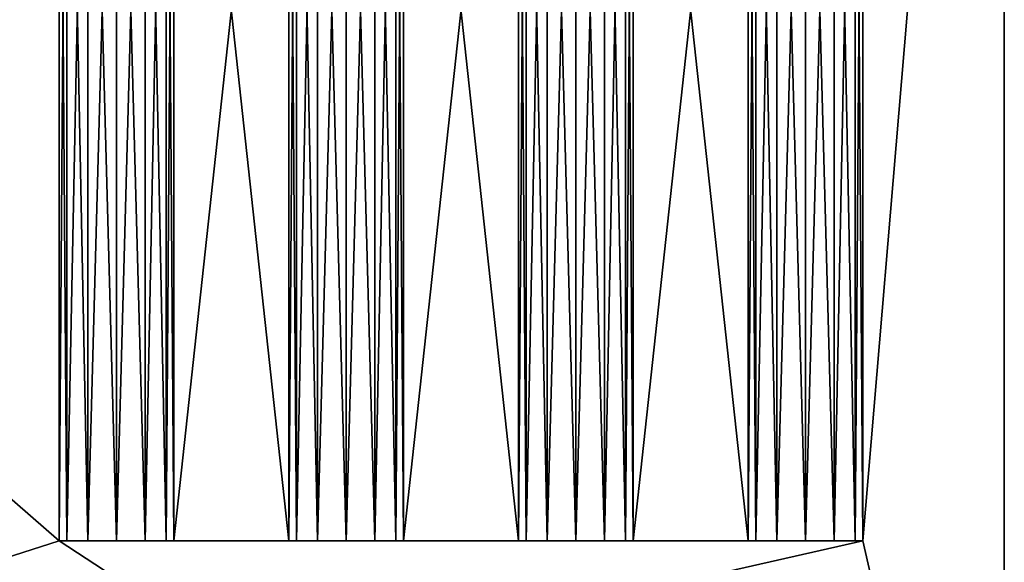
# Model space of a CAD drawing. Extents: x 0 to 350, y 0 to 45.
# Tile 69 of 144: x 147.93 to 152.22, y 23.55 to 25.91. Entities that reach past the tile are written whole.
import ezdxf

# ---------------------------------------------------------------- set-up
doc = ezdxf.new("R2010")
doc.units = 0
doc.layers.get('0').update_dxf_attribs({"color": 13, "linetype": 'CONTINUOUS'})

# ---------------------------------------------------------------- blocks, each defined once
blk = doc.blocks.new('COMPONENT')
for p, q in [((7.6914, 9.1277, 11.55), (7.6914, 9.6277, 11.55)), ((7.6914, 9.6277, 11.55), (12.3086, 9.6277, 11.55)), ((12.3086, 9.6277, 8.45), (7.6914, 9.6277, 8.45)), ((7.6914, 9.6277, 8.45), (7.6914, 9.1277, 8.45)), ((7.6914, 6.1277, 11.55), (7.6914, 9.6277, 11.55)), ((7.6914, 6.6277, 11.55), (7.6914, 9.6277, 11.55)), ((7.6914, 7.1277, 11.55), (7.6914, 9.6277, 11.55)), ((7.6914, 7.6277, 11.55), (7.6914, 9.6277, 11.55)), ((7.6914, 8.1277, 11.55), (7.6914, 9.6277, 11.55)), ((7.6914, 8.6277, 11.55), (7.6914, 9.6277, 11.55)), ((7.6914, 9.1277, 11.55), (7.6914, 9.6277, 11.55)), ((7.6914, 9.6277, 11.55), (12.3086, 9.6277, 11.55)), ((12.3086, 9.6277, 8.45), (7.6914, 9.6277, 8.45)), ((7.6914, 9.6277, 8.45), (7.6914, 6.1277, 8.45)), ((7.6914, 9.6277, 8.45), (7.6914, 9.1277, 8.45)), ((7.6914, 9.6277, 8.45), (7.6914, 9.5943, 8.325)), ((12.3086, 9.6277, 8.45), (7.6914, 9.6277, 8.45)), ((7.6914, 9.6277, 8.45), (7.6914, 9.1277, 8.45)), ((7.6914, 9.5943, 8.325), (7.6914, 9.6277, 8.45)), ((7.6914, 9.6277, 8.45), (12.3086, 9.6277, 8.45)), ((7.6914, 9.1277, 8.45), (7.6914, 9.6277, 8.45)), ((7.6914, 9.5943, 11.675), (7.6914, 9.6277, 11.55)), ((7.6914, 9.6277, 11.55), (12.3086, 9.6277, 11.55)), ((7.6914, 9.1277, 11.55), (7.6914, 9.6277, 11.55)), ((12.3086, 9.6277, 11.55), (7.6914, 9.6277, 11.55)), ((7.6914, 9.6277, 11.55), (7.6914, 9.5943, 11.675)), ((7.6914, 9.6277, 11.55), (7.6914, 9.1277, 11.55)), ((7.6914, 9.5943, 8.325), (12.3086, 9.5943, 8.325)), ((7.6914, 9.3777, 8.2), (7.6914, 9.5943, 8.325)), ((7.6914, 9.5943, 8.325), (7.6914, 9.5027, 8.2335)), ((12.3086, 9.5943, 8.325), (7.6914, 9.5943, 8.325)), ((7.6914, 9.5943, 8.325), (7.6914, 9.3777, 8.2)), ((7.6914, 9.5027, 8.2335), (7.6914, 9.5943, 8.325)), ((7.6914, 9.5027, 11.7665), (7.6914, 9.5943, 11.675)), ((7.6914, 9.5943, 11.675), (12.3086, 9.5943, 11.675)), ((7.6914, 9.3777, 11.8), (7.6914, 9.5943, 11.675)), ((12.3086, 9.5943, 11.675), (7.6914, 9.5943, 11.675)), ((7.6914, 9.5943, 11.675), (7.6914, 9.5027, 11.7665)), ((7.6914, 9.3777, 11.8), (7.6914, 9.5943, 11.675)), ((7.6914, 9.5027, 8.2335), (7.6914, 9.3777, 8.2)), ((7.6914, 9.5027, 8.2335), (12.3086, 9.5027, 8.2335)), ((7.6914, 9.3777, 8.2), (7.6914, 9.5027, 8.2335)), ((7.6914, 9.5027, 8.2335), (12.3086, 9.5027, 8.2335)), ((7.6914, 9.5027, 11.7665), (12.3086, 9.5027, 11.7665)), ((7.6914, 9.3777, 11.8), (7.6914, 9.5027, 11.7665)), ((7.6914, 9.5027, 11.7665), (12.3086, 9.5027, 11.7665)), ((7.6914, 9.5027, 11.7665), (7.6914, 9.3777, 11.8)), ((7.6914, 9.3777, 8.2), (7.6914, 9.2527, 8.2335)), ((7.6914, 9.3777, 8.2), (12.3086, 9.3777, 8.2)), ((7.6914, 9.3777, 8.2), (7.6914, 9.1612, 8.325)), ((7.6914, 9.2527, 8.2335), (7.6914, 9.3777, 8.2)), ((7.6914, 9.3777, 8.2), (12.3086, 9.3777, 8.2)), ((7.6914, 9.3777, 8.2), (7.6914, 9.1612, 8.325)), ((7.6914, 9.3777, 11.8), (12.3086, 9.3777, 11.8)), ((7.6914, 9.2527, 11.7665), (7.6914, 9.3777, 11.8)), ((7.6914, 9.3777, 11.8), (7.6914, 9.1612, 11.675)), ((7.6914, 9.3777, 11.8), (12.3086, 9.3777, 11.8)), ((7.6914, 9.3777, 11.8), (7.6914, 9.2527, 11.7665)), ((7.6914, 9.1612, 11.675), (7.6914, 9.3777, 11.8)), ((7.6914, 9.2527, 8.2335), (7.6914, 9.1612, 8.325)), ((7.6914, 9.2527, 8.2335), (12.3086, 9.2527, 8.2335)), ((7.6914, 9.1612, 8.325), (7.6914, 9.2527, 8.2335)), ((7.6914, 9.2527, 8.2335), (12.3086, 9.2527, 8.2335)), ((7.6914, 9.2527, 11.7665), (12.3086, 9.2527, 11.7665)), ((7.6914, 9.1612, 11.675), (7.6914, 9.2527, 11.7665)), ((7.6914, 9.2527, 11.7665), (12.3086, 9.2527, 11.7665)), ((7.6914, 9.2527, 11.7665), (7.6914, 9.1612, 11.675)), ((7.6914, 9.1612, 8.325), (12.3086, 9.1612, 8.325)), ((7.6914, 9.1612, 8.325), (7.6914, 9.1277, 8.45)), ((12.3086, 9.1612, 8.325), (7.6914, 9.1612, 8.325)), ((7.6914, 9.1277, 8.45), (7.6914, 9.1612, 8.325)), ((7.6914, 9.1277, 11.55), (7.6914, 9.1612, 11.675)), ((7.6914, 9.1612, 11.675), (12.3086, 9.1612, 11.675)), ((12.3086, 9.1612, 11.675), (7.6914, 9.1612, 11.675)), ((7.6914, 9.1612, 11.675), (7.6914, 9.1277, 11.55)), ((12.3086, 9.1277, 11.55), (7.6914, 9.1277, 11.55)), ((7.6914, 9.1277, 8.45), (12.3086, 9.1277, 8.45)), ((7.6914, 8.6277, 11.55), (7.6914, 9.1277, 11.55)), ((12.3086, 9.1277, 11.55), (7.6914, 9.1277, 11.55)), ((7.6914, 9.1277, 8.45), (7.6914, 6.1277, 8.45)), ((7.6914, 9.1277, 8.45), (7.6914, 8.6277, 8.45)), ((7.6914, 9.1277, 8.45), (12.3086, 9.1277, 8.45)), ((7.6914, 9.1277, 8.45), (12.3086, 9.1277, 8.45)), ((12.3086, 9.1277, 8.45), (7.6914, 9.1277, 8.45)), ((12.3086, 9.1277, 11.55), (7.6914, 9.1277, 11.55)), ((7.6914, 9.1277, 11.55), (12.3086, 9.1277, 11.55)), ((7.6914, 8.1277, 11.55), (7.6914, 8.6277, 11.55)), ((7.6914, 8.6277, 11.55), (12.3086, 8.6277, 11.55)), ((12.3086, 8.6277, 8.45), (7.6914, 8.6277, 8.45)), ((7.6914, 8.6277, 8.45), (7.6914, 8.1277, 8.45)), ((7.6914, 8.1277, 11.55), (7.6914, 8.6277, 11.55)), ((7.6914, 8.6277, 11.55), (12.3086, 8.6277, 11.55)), ((7.6914, 8.6277, 8.45), (7.6914, 6.1277, 8.45)), ((7.6914, 8.6277, 8.45), (7.6914, 8.1277, 8.45)), ((12.3086, 8.6277, 8.45), (7.6914, 8.6277, 8.45)), ((7.6914, 8.6277, 8.45), (7.6914, 8.5943, 8.325)), ((12.3086, 8.6277, 8.45), (7.6914, 8.6277, 8.45)), ((7.6914, 8.6277, 8.45), (7.6914, 8.1277, 8.45)), ((7.6914, 8.5943, 8.325), (7.6914, 8.6277, 8.45)), ((7.6914, 8.6277, 8.45), (12.3086, 8.6277, 8.45)), ((7.6914, 8.1277, 8.45), (7.6914, 8.6277, 8.45)), ((7.6914, 8.5943, 11.675), (7.6914, 8.6277, 11.55)), ((7.6914, 8.6277, 11.55), (12.3086, 8.6277, 11.55)), ((7.6914, 8.1277, 11.55), (7.6914, 8.6277, 11.55)), ((12.3086, 8.6277, 11.55), (7.6914, 8.6277, 11.55)), ((7.6914, 8.6277, 11.55), (7.6914, 8.5943, 11.675)), ((7.6914, 8.6277, 11.55), (7.6914, 8.1277, 11.55)), ((7.6914, 8.5943, 8.325), (12.3086, 8.5943, 8.325)), ((7.6914, 8.3777, 8.2), (7.6914, 8.5943, 8.325)), ((7.6914, 8.5943, 8.325), (7.6914, 8.5027, 8.2335)), ((12.3086, 8.5943, 8.325), (7.6914, 8.5943, 8.325)), ((7.6914, 8.5943, 8.325), (7.6914, 8.3777, 8.2)), ((7.6914, 8.5027, 8.2335), (7.6914, 8.5943, 8.325)), ((7.6914, 8.5027, 11.7665), (7.6914, 8.5943, 11.675)), ((7.6914, 8.5943, 11.675), (12.3086, 8.5943, 11.675)), ((7.6914, 8.3777, 11.8), (7.6914, 8.5943, 11.675)), ((7.6914, 8.5943, 11.675), (7.6914, 8.5027, 11.7665)), ((12.3086, 8.5943, 11.675), (7.6914, 8.5943, 11.675)), ((7.6914, 8.3777, 11.8), (7.6914, 8.5943, 11.675)), ((7.6914, 8.5027, 8.2335), (7.6914, 8.3777, 8.2)), ((7.6914, 8.5027, 8.2335), (12.3086, 8.5027, 8.2335)), ((7.6914, 8.3777, 8.2), (7.6914, 8.5027, 8.2335)), ((7.6914, 8.5027, 8.2335), (12.3086, 8.5027, 8.2335)), ((7.6914, 8.5027, 11.7665), (12.3086, 8.5027, 11.7665)), ((7.6914, 8.3777, 11.8), (7.6914, 8.5027, 11.7665)), ((7.6914, 8.5027, 11.7665), (12.3086, 8.5027, 11.7665)), ((7.6914, 8.5027, 11.7665), (7.6914, 8.3777, 11.8)), ((7.6914, 8.3777, 8.2), (7.6914, 8.2527, 8.2335)), ((7.6914, 8.3777, 8.2), (12.3086, 8.3777, 8.2)), ((7.6914, 8.3777, 8.2), (7.6914, 8.1612, 8.325)), ((7.6914, 8.2527, 8.2335), (7.6914, 8.3777, 8.2)), ((7.6914, 8.3777, 8.2), (12.3086, 8.3777, 8.2)), ((7.6914, 8.3777, 8.2), (7.6914, 8.1612, 8.325)), ((7.6914, 8.3777, 11.8), (12.3086, 8.3777, 11.8)), ((7.6914, 8.2527, 11.7665), (7.6914, 8.3777, 11.8)), ((7.6914, 8.3777, 11.8), (7.6914, 8.1612, 11.675)), ((7.6914, 8.3777, 11.8), (12.3086, 8.3777, 11.8)), ((7.6914, 8.3777, 11.8), (7.6914, 8.2527, 11.7665)), ((7.6914, 8.1612, 11.675), (7.6914, 8.3777, 11.8)), ((7.6914, 8.2527, 8.2335), (7.6914, 8.1612, 8.325)), ((7.6914, 8.2527, 8.2335), (12.3086, 8.2527, 8.2335)), ((7.6914, 8.1612, 8.325), (7.6914, 8.2527, 8.2335)), ((7.6914, 8.2527, 8.2335), (12.3086, 8.2527, 8.2335)), ((7.6914, 8.2527, 11.7665), (12.3086, 8.2527, 11.7665)), ((7.6914, 8.1612, 11.675), (7.6914, 8.2527, 11.7665)), ((7.6914, 8.2527, 11.7665), (12.3086, 8.2527, 11.7665)), ((7.6914, 8.2527, 11.7665), (7.6914, 8.1612, 11.675)), ((7.6914, 8.1612, 8.325), (12.3086, 8.1612, 8.325)), ((7.6914, 8.1612, 8.325), (7.6914, 8.1277, 8.45)), ((12.3086, 8.1612, 8.325), (7.6914, 8.1612, 8.325)), ((7.6914, 8.1277, 8.45), (7.6914, 8.1612, 8.325)), ((7.6914, 8.1277, 11.55), (7.6914, 8.1612, 11.675)), ((7.6914, 8.1612, 11.675), (12.3086, 8.1612, 11.675)), ((12.3086, 8.1612, 11.675), (7.6914, 8.1612, 11.675)), ((7.6914, 8.1612, 11.675), (7.6914, 8.1277, 11.55)), ((12.3086, 8.1277, 11.55), (7.6914, 8.1277, 11.55)), ((7.6914, 8.1277, 8.45), (12.3086, 8.1277, 8.45)), ((7.6914, 7.6277, 11.55), (7.6914, 8.1277, 11.55)), ((12.3086, 8.1277, 11.55), (7.6914, 8.1277, 11.55)), ((7.6914, 8.1277, 8.45), (7.6914, 6.1277, 8.45)), ((7.6914, 8.1277, 8.45), (7.6914, 7.6277, 8.45)), ((7.6914, 8.1277, 8.45), (12.3086, 8.1277, 8.45)), ((7.6914, 8.1277, 8.45), (12.3086, 8.1277, 8.45)), ((12.3086, 8.1277, 8.45), (7.6914, 8.1277, 8.45)), ((12.3086, 8.1277, 11.55), (7.6914, 8.1277, 11.55)), ((7.6914, 8.1277, 11.55), (12.3086, 8.1277, 11.55)), ((7.6914, 7.1277, 11.55), (7.6914, 7.6277, 11.55)), ((7.6914, 7.6277, 11.55), (12.3086, 7.6277, 11.55)), ((12.3086, 7.6277, 8.45), (7.6914, 7.6277, 8.45)), ((7.6914, 7.6277, 8.45), (7.6914, 7.1277, 8.45)), ((7.6914, 7.1277, 11.55), (7.6914, 7.6277, 11.55)), ((7.6914, 7.6277, 11.55), (12.3086, 7.6277, 11.55)), ((7.6914, 7.6277, 8.45), (7.6914, 6.1277, 8.45)), ((7.6914, 7.6277, 8.45), (7.6914, 7.1277, 8.45)), ((12.3086, 7.6277, 8.45), (7.6914, 7.6277, 8.45)), ((7.6914, 7.6277, 8.45), (7.6914, 7.5943, 8.325)), ((12.3086, 7.6277, 8.45), (7.6914, 7.6277, 8.45)), ((7.6914, 7.6277, 8.45), (7.6914, 7.1277, 8.45)), ((7.6914, 7.5943, 8.325), (7.6914, 7.6277, 8.45)), ((7.6914, 7.6277, 8.45), (12.3086, 7.6277, 8.45)), ((7.6914, 7.1277, 8.45), (7.6914, 7.6277, 8.45)), ((7.6914, 7.5943, 11.675), (7.6914, 7.6277, 11.55)), ((7.6914, 7.6277, 11.55), (12.3086, 7.6277, 11.55)), ((7.6914, 7.1277, 11.55), (7.6914, 7.6277, 11.55)), ((12.3086, 7.6277, 11.55), (7.6914, 7.6277, 11.55)), ((7.6914, 7.6277, 11.55), (7.6914, 7.5943, 11.675)), ((7.6914, 7.6277, 11.55), (7.6914, 7.1277, 11.55)), ((7.6914, 7.5943, 8.325), (12.3086, 7.5943, 8.325)), ((7.6914, 7.3777, 8.2), (7.6914, 7.5943, 8.325)), ((7.6914, 7.5943, 8.325), (7.6914, 7.5027, 8.2335)), ((12.3086, 7.5943, 8.325), (7.6914, 7.5943, 8.325)), ((7.6914, 7.5943, 8.325), (7.6914, 7.3777, 8.2)), ((7.6914, 7.5027, 8.2335), (7.6914, 7.5943, 8.325)), ((7.6914, 7.5027, 11.7665), (7.6914, 7.5943, 11.675)), ((7.6914, 7.5943, 11.675), (12.3086, 7.5943, 11.675)), ((7.6914, 7.3777, 11.8), (7.6914, 7.5943, 11.675)), ((7.6914, 7.5943, 11.675), (7.6914, 7.5027, 11.7665)), ((12.3086, 7.5943, 11.675), (7.6914, 7.5943, 11.675)), ((7.6914, 7.3777, 11.8), (7.6914, 7.5943, 11.675)), ((7.6914, 7.5027, 8.2335), (7.6914, 7.3777, 8.2)), ((7.6914, 7.5027, 8.2335), (12.3086, 7.5027, 8.2335)), ((7.6914, 7.3777, 8.2), (7.6914, 7.5027, 8.2335)), ((7.6914, 7.5027, 8.2335), (12.3086, 7.5027, 8.2335)), ((7.6914, 7.5027, 11.7665), (12.3086, 7.5027, 11.7665)), ((7.6914, 7.3777, 11.8), (7.6914, 7.5027, 11.7665)), ((7.6914, 7.5027, 11.7665), (12.3086, 7.5027, 11.7665)), ((7.6914, 7.5027, 11.7665), (7.6914, 7.3777, 11.8)), ((7.6914, 7.3777, 8.2), (7.6914, 7.2527, 8.2335)), ((7.6914, 7.3777, 8.2), (12.3086, 7.3777, 8.2)), ((7.6914, 7.3777, 8.2), (7.6914, 7.1612, 8.325)), ((7.6914, 7.2527, 8.2335), (7.6914, 7.3777, 8.2)), ((7.6914, 7.3777, 8.2), (12.3086, 7.3777, 8.2)), ((7.6914, 7.3777, 8.2), (7.6914, 7.1612, 8.325)), ((7.6914, 7.3777, 11.8), (12.3086, 7.3777, 11.8)), ((7.6914, 7.2527, 11.7665), (7.6914, 7.3777, 11.8)), ((7.6914, 7.3777, 11.8), (7.6914, 7.1612, 11.675)), ((7.6914, 7.3777, 11.8), (12.3086, 7.3777, 11.8)), ((7.6914, 7.3777, 11.8), (7.6914, 7.2527, 11.7665)), ((7.6914, 7.1612, 11.675), (7.6914, 7.3777, 11.8)), ((7.6914, 7.2527, 8.2335), (7.6914, 7.1612, 8.325)), ((7.6914, 7.2527, 8.2335), (12.3086, 7.2527, 8.2335)), ((7.6914, 7.2527, 8.2335), (12.3086, 7.2527, 8.2335)), ((7.6914, 7.1612, 8.325), (7.6914, 7.2527, 8.2335)), ((7.6914, 7.2527, 11.7665), (12.3086, 7.2527, 11.7665)), ((7.6914, 7.1612, 11.675), (7.6914, 7.2527, 11.7665)), ((7.6914, 7.2527, 11.7665), (12.3086, 7.2527, 11.7665)), ((7.6914, 7.2527, 11.7665), (7.6914, 7.1612, 11.675)), ((7.6914, 7.1612, 8.325), (12.3086, 7.1612, 8.325)), ((7.6914, 7.1612, 8.325), (7.6914, 7.1277, 8.45)), ((12.3086, 7.1612, 8.325), (7.6914, 7.1612, 8.325)), ((7.6914, 7.1277, 8.45), (7.6914, 7.1612, 8.325)), ((7.6914, 7.1277, 11.55), (7.6914, 7.1612, 11.675)), ((7.6914, 7.1612, 11.675), (12.3086, 7.1612, 11.675)), ((12.3086, 7.1612, 11.675), (7.6914, 7.1612, 11.675)), ((7.6914, 7.1612, 11.675), (7.6914, 7.1277, 11.55)), ((12.3086, 7.1277, 11.55), (7.6914, 7.1277, 11.55)), ((7.6914, 7.1277, 8.45), (12.3086, 7.1277, 8.45)), ((7.6914, 6.6277, 11.55), (7.6914, 7.1277, 11.55)), ((12.3086, 7.1277, 11.55), (7.6914, 7.1277, 11.55)), ((7.6914, 7.1277, 8.45), (7.6914, 6.1277, 8.45)), ((7.6914, 7.1277, 8.45), (7.6914, 6.6277, 8.45)), ((7.6914, 7.1277, 8.45), (12.3086, 7.1277, 8.45)), ((7.6914, 7.1277, 8.45), (12.3086, 7.1277, 8.45)), ((12.3086, 7.1277, 8.45), (7.6914, 7.1277, 8.45)), ((12.3086, 7.1277, 11.55), (7.6914, 7.1277, 11.55)), ((7.6914, 7.1277, 11.55), (12.3086, 7.1277, 11.55)), ((7.6914, 6.6277, 11.55), (12.3086, 6.6277, 11.55)), ((7.6914, 6.1277, 11.55), (7.6914, 6.6277, 11.55)), ((12.3086, 6.6277, 8.45), (7.6914, 6.6277, 8.45)), ((7.6914, 6.6277, 8.45), (7.6914, 6.1277, 8.45)), ((7.6914, 6.1277, 11.55), (7.6914, 6.6277, 11.55)), ((7.6914, 6.6277, 11.55), (12.3086, 6.6277, 11.55)), ((7.6914, 6.6277, 8.45), (7.6914, 6.1277, 8.45)), ((12.3086, 6.6277, 8.45), (7.6914, 6.6277, 8.45)), ((7.6914, 6.6277, 8.45), (7.6914, 6.5943, 8.325)), ((12.3086, 6.6277, 8.45), (7.6914, 6.6277, 8.45)), ((7.6914, 6.6277, 8.45), (7.6914, 6.1277, 8.45)), ((7.6914, 6.5943, 8.325), (7.6914, 6.6277, 8.45)), ((7.6914, 6.6277, 8.45), (12.3086, 6.6277, 8.45)), ((7.6914, 6.1277, 8.45), (7.6914, 6.6277, 8.45)), ((7.6914, 6.5943, 11.675), (7.6914, 6.6277, 11.55)), ((7.6914, 6.6277, 11.55), (12.3086, 6.6277, 11.55)), ((7.6914, 6.1277, 11.55), (7.6914, 6.6277, 11.55)), ((12.3086, 6.6277, 11.55), (7.6914, 6.6277, 11.55)), ((7.6914, 6.6277, 11.55), (7.6914, 6.5943, 11.675)), ((7.6914, 6.6277, 11.55), (7.6914, 6.1277, 11.55)), ((7.6914, 6.5943, 8.325), (12.3086, 6.5943, 8.325)), ((7.6914, 6.3777, 8.2), (7.6914, 6.5943, 8.325)), ((7.6914, 6.5943, 8.325), (7.6914, 6.5027, 8.2335)), ((12.3086, 6.5943, 8.325), (7.6914, 6.5943, 8.325)), ((7.6914, 6.5943, 8.325), (7.6914, 6.3777, 8.2)), ((7.6914, 6.5027, 8.2335), (7.6914, 6.5943, 8.325)), ((7.6914, 6.5027, 11.7665), (7.6914, 6.5943, 11.675)), ((7.6914, 6.5943, 11.675), (12.3086, 6.5943, 11.675)), ((7.6914, 6.3777, 11.8), (7.6914, 6.5943, 11.675)), ((7.6914, 6.5943, 11.675), (7.6914, 6.5027, 11.7665)), ((12.3086, 6.5943, 11.675), (7.6914, 6.5943, 11.675)), ((7.6914, 6.3777, 11.8), (7.6914, 6.5943, 11.675)), ((7.6914, 6.5027, 8.2335), (7.6914, 6.3777, 8.2)), ((7.6914, 6.5027, 8.2335), (12.3086, 6.5027, 8.2335)), ((7.6914, 6.3777, 8.2), (7.6914, 6.5027, 8.2335)), ((7.6914, 6.5027, 8.2335), (12.3086, 6.5027, 8.2335)), ((7.6914, 6.5027, 11.7665), (12.3086, 6.5027, 11.7665)), ((7.6914, 6.3777, 11.8), (7.6914, 6.5027, 11.7665)), ((7.6914, 6.5027, 11.7665), (12.3086, 6.5027, 11.7665)), ((7.6914, 6.5027, 11.7665), (7.6914, 6.3777, 11.8)), ((7.6914, 6.3777, 8.2), (7.6914, 6.2527, 8.2335)), ((7.6914, 6.3777, 8.2), (12.3086, 6.3777, 8.2)), ((7.6914, 6.3777, 8.2), (7.6914, 6.1612, 8.325)), ((7.6914, 6.2527, 8.2335), (7.6914, 6.3777, 8.2)), ((7.6914, 6.3777, 8.2), (12.3086, 6.3777, 8.2)), ((7.6914, 6.3777, 8.2), (7.6914, 6.1612, 8.325)), ((7.6914, 6.3777, 11.8), (12.3086, 6.3777, 11.8)), ((7.6914, 6.2527, 11.7665), (7.6914, 6.3777, 11.8)), ((7.6914, 6.3777, 11.8), (7.6914, 6.1612, 11.675)), ((7.6914, 6.3777, 11.8), (12.3086, 6.3777, 11.8)), ((7.6914, 6.3777, 11.8), (7.6914, 6.2527, 11.7665)), ((7.6914, 6.1612, 11.675), (7.6914, 6.3777, 11.8)), ((7.6914, 6.2527, 8.2335), (7.6914, 6.1612, 8.325)), ((7.6914, 6.2527, 8.2335), (12.3086, 6.2527, 8.2335)), ((7.6914, 6.1612, 8.325), (7.6914, 6.2527, 8.2335)), ((7.6914, 6.2527, 8.2335), (12.3086, 6.2527, 8.2335)), ((7.6914, 6.2527, 11.7665), (12.3086, 6.2527, 11.7665)), ((7.6914, 6.1612, 11.675), (7.6914, 6.2527, 11.7665)), ((7.6914, 6.2527, 11.7665), (12.3086, 6.2527, 11.7665)), ((7.6914, 6.2527, 11.7665), (7.6914, 6.1612, 11.675)), ((7.6914, 6.1612, 8.325), (12.3086, 6.1612, 8.325)), ((7.6914, 6.1612, 8.325), (7.6914, 6.1277, 8.45)), ((12.3086, 6.1612, 8.325), (7.6914, 6.1612, 8.325)), ((7.6914, 6.1277, 8.45), (7.6914, 6.1612, 8.325)), ((7.6914, 6.1277, 11.55), (7.6914, 6.1612, 11.675)), ((7.6914, 6.1612, 11.675), (12.3086, 6.1612, 11.675)), ((12.3086, 6.1612, 11.675), (7.6914, 6.1612, 11.675)), ((7.6914, 6.1612, 11.675), (7.6914, 6.1277, 11.55)), ((12.3086, 6.1277, 11.55), (7.6914, 6.1277, 11.55)), ((7.6914, 6.1277, 8.45), (12.3086, 6.1277, 8.45)), ((12.3086, 6.1277, 11.55), (7.6914, 6.1277, 11.55)), ((7.6914, 6.1277, 8.45), (12.3086, 6.1277, 8.45)), ((7.6914, 6.1277, 8.45), (12.3086, 6.1277, 8.45)), ((12.3086, 6.1277, 8.45), (7.6914, 6.1277, 8.45)), ((12.3086, 6.1277, 11.55), (7.6914, 6.1277, 11.55)), ((7.6914, 6.1277, 11.55), (12.3086, 6.1277, 11.55)), ((5, 5.512, 11.55), (15, 5.512, 11.55)), ((15, 5.512, 8.45), (5, 5.512, 8.45)), ((5, 5.512, 8.45), (15, 5.512, 8.45)), ((15, 5.512, 11.55), (5, 5.512, 11.55))]:
    blk.add_line(p, q)
mesh = blk.add_polyface()
corners = [(5, 5.512, 11.55), (7.6914, 6.1277, 11.55), (5, 18.012, 11.55), (15, 5.512, 11.55), (12.3086, 6.1277, 11.55), (12.3086, 6.6277, 11.55), (12.3086, 7.1277, 11.55), (12.3086, 7.6277, 11.55), (12.3086, 8.1277, 11.55), (12.3086, 8.6277, 11.55), (12.3086, 9.1277, 11.55), (12.3086, 9.6277, 11.55), (7.6914, 9.6277, 11.55), (15, 18.012, 11.55), (7.6914, 6.6277, 11.55), (7.6914, 7.1277, 11.55), (7.6914, 7.6277, 11.55), (7.6914, 8.1277, 11.55), (7.6914, 8.6277, 11.55), (7.6914, 9.1277, 11.55)]
mesh.append_faces([[corners[k] for k in face] for face in [(0, 1, 2), (1, 3, 4), (4, 3, 5), (6, 3, 7), (8, 3, 9), (10, 3, 11), (2, 12, 13), (12, 18, 19), (13, 11, 3), (9, 19, 18), (19, 9, 10), (7, 17, 16), (17, 7, 8), (5, 15, 14), (15, 5, 6)]], dxfattribs={"vtx0": -1, "vtx1": -1})
mesh.append_faces([[corners[k] for k in face] for face in [(5, 3, 6), (7, 3, 8), (9, 3, 10), (12, 2, 1), (12, 14, 15), (12, 16, 17)]], dxfattribs={"vtx0": -1, "vtx1": -1, "vtx2": -1})
mesh.append_faces([[corners[k] for k in face] for face in [(1, 0, 3), (12, 1, 14), (12, 15, 16), (12, 17, 18), (13, 12, 11)]], dxfattribs={"vtx0": -1, "vtx2": -1})
mesh = blk.add_polyface()
corners = [(5, 18.012, 8.45), (7.6914, 9.6277, 8.45), (5, 5.512, 8.45), (15, 18.012, 8.45), (12.3086, 9.6277, 8.45), (12.3086, 9.1277, 8.45), (12.3086, 8.6277, 8.45), (12.3086, 8.1277, 8.45), (12.3086, 7.6277, 8.45), (12.3086, 7.1277, 8.45), (12.3086, 6.6277, 8.45), (12.3086, 6.1277, 8.45), (7.6914, 6.1277, 8.45), (15, 5.512, 8.45), (7.6914, 9.1277, 8.45), (7.6914, 8.6277, 8.45), (7.6914, 8.1277, 8.45), (7.6914, 7.6277, 8.45), (7.6914, 7.1277, 8.45), (7.6914, 6.6277, 8.45)]
mesh.append_faces([[corners[k] for k in face] for face in [(0, 1, 2), (1, 3, 4), (4, 3, 5), (6, 3, 7), (8, 3, 9), (10, 3, 11), (2, 12, 13), (12, 18, 19), (13, 11, 3), (9, 19, 18), (19, 9, 10), (7, 17, 16), (17, 7, 8), (5, 15, 14), (15, 5, 6)]], dxfattribs={"vtx0": -1, "vtx1": -1})
mesh.append_faces([[corners[k] for k in face] for face in [(5, 3, 6), (7, 3, 8), (9, 3, 10), (12, 2, 1), (12, 14, 15), (12, 16, 17)]], dxfattribs={"vtx0": -1, "vtx1": -1, "vtx2": -1})
mesh.append_faces([[corners[k] for k in face] for face in [(1, 0, 3), (12, 1, 14), (12, 15, 16), (12, 17, 18), (13, 12, 11)]], dxfattribs={"vtx0": -1, "vtx2": -1})
mesh = blk.add_polyface()
corners = [(7.6914, 9.6277, 8.45), (12.3086, 9.5943, 8.325), (7.6914, 9.5943, 8.325), (12.3086, 9.6277, 8.45)]
mesh.append_faces([[corners[k] for k in face] for face in [(0, 1, 2), (1, 0, 3)]], dxfattribs={"vtx0": -1})
mesh = blk.add_polyface()
corners = [(7.6914, 9.6277, 8.45), (7.6914, 9.1612, 8.325), (7.6914, 9.1277, 8.45), (7.6914, 9.3777, 8.2), (7.6914, 9.5943, 8.325)]
mesh.append_faces([[corners[k] for k in face] for face in [(0, 1, 2), (3, 0, 4)]], dxfattribs={"vtx0": -1})
mesh.append_faces([[corners[k] for k in face] for face in [(1, 0, 3)]], dxfattribs={"vtx0": -1, "vtx1": -1})
mesh = blk.add_polyface()
corners = [(7.6914, 9.5943, 11.675), (12.3086, 9.6277, 11.55), (7.6914, 9.6277, 11.55), (12.3086, 9.5943, 11.675)]
mesh.append_faces([[corners[k] for k in face] for face in [(0, 1, 2), (1, 0, 3)]], dxfattribs={"vtx0": -1})
mesh = blk.add_polyface()
corners = [(7.6914, 9.1612, 11.675), (7.6914, 9.6277, 11.55), (7.6914, 9.1277, 11.55), (7.6914, 9.3777, 11.8), (7.6914, 9.5943, 11.675)]
mesh.append_faces([[corners[k] for k in face] for face in [(0, 1, 2), (1, 3, 4)]], dxfattribs={"vtx0": -1})
mesh.append_faces([[corners[k] for k in face] for face in [(1, 0, 3)]], dxfattribs={"vtx0": -1, "vtx2": -1})
mesh = blk.add_polyface()
corners = [(7.6914, 9.5943, 8.325), (12.3086, 9.5027, 8.2335), (7.6914, 9.5027, 8.2335), (12.3086, 9.5943, 8.325)]
mesh.append_faces([[corners[k] for k in face] for face in [(0, 1, 2), (1, 0, 3)]], dxfattribs={"vtx0": -1})
mesh = blk.add_polyface()
corners = [(7.6914, 9.5027, 11.7665), (12.3086, 9.5943, 11.675), (7.6914, 9.5943, 11.675), (12.3086, 9.5027, 11.7665)]
mesh.append_faces([[corners[k] for k in face] for face in [(0, 1, 2), (1, 0, 3)]], dxfattribs={"vtx0": -1})
mesh = blk.add_polyface()
corners = [(12.3086, 9.5027, 8.2335), (7.6914, 9.3777, 8.2), (7.6914, 9.5027, 8.2335), (12.3086, 9.3777, 8.2)]
mesh.append_faces([[corners[k] for k in face] for face in [(0, 1, 2), (1, 0, 3)]], dxfattribs={"vtx0": -1})
mesh = blk.add_polyface()
corners = [(12.3086, 9.3777, 11.8), (7.6914, 9.5027, 11.7665), (7.6914, 9.3777, 11.8), (12.3086, 9.5027, 11.7665)]
mesh.append_faces([[corners[k] for k in face] for face in [(0, 1, 2), (1, 0, 3)]], dxfattribs={"vtx0": -1})
mesh = blk.add_polyface()
corners = [(12.3086, 9.3777, 8.2), (7.6914, 9.2527, 8.2335), (7.6914, 9.3777, 8.2), (12.3086, 9.2527, 8.2335)]
mesh.append_faces([[corners[k] for k in face] for face in [(0, 1, 2), (1, 0, 3)]], dxfattribs={"vtx0": -1})
mesh = blk.add_polyface()
corners = [(12.3086, 9.2527, 11.7665), (7.6914, 9.3777, 11.8), (7.6914, 9.2527, 11.7665), (12.3086, 9.3777, 11.8)]
mesh.append_faces([[corners[k] for k in face] for face in [(0, 1, 2), (1, 0, 3)]], dxfattribs={"vtx0": -1})
mesh = blk.add_polyface()
corners = [(12.3086, 9.1612, 8.325), (7.6914, 9.2527, 8.2335), (12.3086, 9.2527, 8.2335), (7.6914, 9.1612, 8.325)]
mesh.append_faces([[corners[k] for k in face] for face in [(0, 1, 2), (1, 0, 3)]], dxfattribs={"vtx0": -1})
mesh = blk.add_polyface()
corners = [(12.3086, 9.2527, 11.7665), (7.6914, 9.1612, 11.675), (12.3086, 9.1612, 11.675), (7.6914, 9.2527, 11.7665)]
mesh.append_faces([[corners[k] for k in face] for face in [(0, 1, 2), (1, 0, 3)]], dxfattribs={"vtx0": -1})
mesh = blk.add_polyface()
corners = [(12.3086, 9.1277, 8.45), (7.6914, 9.1612, 8.325), (12.3086, 9.1612, 8.325), (7.6914, 9.1277, 8.45)]
mesh.append_faces([[corners[k] for k in face] for face in [(0, 1, 2), (1, 0, 3)]], dxfattribs={"vtx0": -1})
mesh = blk.add_polyface()
corners = [(12.3086, 9.1612, 11.675), (7.6914, 9.1277, 11.55), (12.3086, 9.1277, 11.55), (7.6914, 9.1612, 11.675)]
mesh.append_faces([[corners[k] for k in face] for face in [(0, 1, 2), (1, 0, 3)]], dxfattribs={"vtx0": -1})
mesh = blk.add_polyface()
corners = [(7.6914, 8.6277, 8.45), (12.3086, 8.5943, 8.325), (7.6914, 8.5943, 8.325), (12.3086, 8.6277, 8.45)]
mesh.append_faces([[corners[k] for k in face] for face in [(0, 1, 2), (1, 0, 3)]], dxfattribs={"vtx0": -1})
mesh = blk.add_polyface()
corners = [(7.6914, 8.6277, 8.45), (7.6914, 8.1612, 8.325), (7.6914, 8.1277, 8.45), (7.6914, 8.3777, 8.2), (7.6914, 8.5943, 8.325)]
mesh.append_faces([[corners[k] for k in face] for face in [(0, 1, 2), (3, 0, 4)]], dxfattribs={"vtx0": -1})
mesh.append_faces([[corners[k] for k in face] for face in [(1, 0, 3)]], dxfattribs={"vtx0": -1, "vtx1": -1})
mesh = blk.add_polyface()
corners = [(7.6914, 8.5943, 11.675), (12.3086, 8.6277, 11.55), (7.6914, 8.6277, 11.55), (12.3086, 8.5943, 11.675)]
mesh.append_faces([[corners[k] for k in face] for face in [(0, 1, 2), (1, 0, 3)]], dxfattribs={"vtx0": -1})
mesh = blk.add_polyface()
corners = [(7.6914, 8.1612, 11.675), (7.6914, 8.6277, 11.55), (7.6914, 8.1277, 11.55), (7.6914, 8.3777, 11.8), (7.6914, 8.5943, 11.675)]
mesh.append_faces([[corners[k] for k in face] for face in [(0, 1, 2), (1, 3, 4)]], dxfattribs={"vtx0": -1})
mesh.append_faces([[corners[k] for k in face] for face in [(1, 0, 3)]], dxfattribs={"vtx0": -1, "vtx2": -1})
mesh = blk.add_polyface()
corners = [(12.3086, 8.5943, 8.325), (7.6914, 8.5027, 8.2335), (7.6914, 8.5943, 8.325), (12.3086, 8.5027, 8.2335)]
mesh.append_faces([[corners[k] for k in face] for face in [(0, 1, 2), (1, 0, 3)]], dxfattribs={"vtx0": -1})
mesh = blk.add_polyface()
corners = [(12.3086, 8.5027, 11.7665), (7.6914, 8.5943, 11.675), (7.6914, 8.5027, 11.7665), (12.3086, 8.5943, 11.675)]
mesh.append_faces([[corners[k] for k in face] for face in [(0, 1, 2), (1, 0, 3)]], dxfattribs={"vtx0": -1})
mesh = blk.add_polyface()
corners = [(12.3086, 8.5027, 8.2335), (7.6914, 8.3777, 8.2), (7.6914, 8.5027, 8.2335), (12.3086, 8.3777, 8.2)]
mesh.append_faces([[corners[k] for k in face] for face in [(0, 1, 2), (1, 0, 3)]], dxfattribs={"vtx0": -1})
mesh = blk.add_polyface()
corners = [(12.3086, 8.3777, 11.8), (7.6914, 8.5027, 11.7665), (7.6914, 8.3777, 11.8), (12.3086, 8.5027, 11.7665)]
mesh.append_faces([[corners[k] for k in face] for face in [(0, 1, 2), (1, 0, 3)]], dxfattribs={"vtx0": -1})
mesh = blk.add_polyface()
corners = [(12.3086, 8.3777, 8.2), (7.6914, 8.2527, 8.2335), (7.6914, 8.3777, 8.2), (12.3086, 8.2527, 8.2335)]
mesh.append_faces([[corners[k] for k in face] for face in [(0, 1, 2), (1, 0, 3)]], dxfattribs={"vtx0": -1})
mesh = blk.add_polyface()
corners = [(12.3086, 8.2527, 11.7665), (7.6914, 8.3777, 11.8), (7.6914, 8.2527, 11.7665), (12.3086, 8.3777, 11.8)]
mesh.append_faces([[corners[k] for k in face] for face in [(0, 1, 2), (1, 0, 3)]], dxfattribs={"vtx0": -1})
mesh = blk.add_polyface()
corners = [(12.3086, 8.1612, 8.325), (7.6914, 8.2527, 8.2335), (12.3086, 8.2527, 8.2335), (7.6914, 8.1612, 8.325)]
mesh.append_faces([[corners[k] for k in face] for face in [(0, 1, 2), (1, 0, 3)]], dxfattribs={"vtx0": -1})
mesh = blk.add_polyface()
corners = [(12.3086, 8.2527, 11.7665), (7.6914, 8.1612, 11.675), (12.3086, 8.1612, 11.675), (7.6914, 8.2527, 11.7665)]
mesh.append_faces([[corners[k] for k in face] for face in [(0, 1, 2), (1, 0, 3)]], dxfattribs={"vtx0": -1})
mesh = blk.add_polyface()
corners = [(12.3086, 8.1277, 8.45), (7.6914, 8.1612, 8.325), (12.3086, 8.1612, 8.325), (7.6914, 8.1277, 8.45)]
mesh.append_faces([[corners[k] for k in face] for face in [(0, 1, 2), (1, 0, 3)]], dxfattribs={"vtx0": -1})
mesh = blk.add_polyface()
corners = [(12.3086, 8.1612, 11.675), (7.6914, 8.1277, 11.55), (12.3086, 8.1277, 11.55), (7.6914, 8.1612, 11.675)]
mesh.append_faces([[corners[k] for k in face] for face in [(0, 1, 2), (1, 0, 3)]], dxfattribs={"vtx0": -1})
mesh = blk.add_polyface()
corners = [(7.6914, 7.6277, 8.45), (12.3086, 7.5943, 8.325), (7.6914, 7.5943, 8.325), (12.3086, 7.6277, 8.45)]
mesh.append_faces([[corners[k] for k in face] for face in [(0, 1, 2), (1, 0, 3)]], dxfattribs={"vtx0": -1})
mesh = blk.add_polyface()
corners = [(7.6914, 7.6277, 8.45), (7.6914, 7.1612, 8.325), (7.6914, 7.1277, 8.45), (7.6914, 7.3777, 8.2), (7.6914, 7.5943, 8.325)]
mesh.append_faces([[corners[k] for k in face] for face in [(0, 1, 2), (3, 0, 4)]], dxfattribs={"vtx0": -1})
mesh.append_faces([[corners[k] for k in face] for face in [(1, 0, 3)]], dxfattribs={"vtx0": -1, "vtx1": -1})
mesh = blk.add_polyface()
corners = [(7.6914, 7.5943, 11.675), (12.3086, 7.6277, 11.55), (7.6914, 7.6277, 11.55), (12.3086, 7.5943, 11.675)]
mesh.append_faces([[corners[k] for k in face] for face in [(0, 1, 2), (1, 0, 3)]], dxfattribs={"vtx0": -1})
mesh = blk.add_polyface()
corners = [(7.6914, 7.1612, 11.675), (7.6914, 7.6277, 11.55), (7.6914, 7.1277, 11.55), (7.6914, 7.3777, 11.8), (7.6914, 7.5943, 11.675)]
mesh.append_faces([[corners[k] for k in face] for face in [(0, 1, 2), (1, 3, 4)]], dxfattribs={"vtx0": -1})
mesh.append_faces([[corners[k] for k in face] for face in [(1, 0, 3)]], dxfattribs={"vtx0": -1, "vtx2": -1})
mesh = blk.add_polyface()
corners = [(12.3086, 7.5943, 8.325), (7.6914, 7.5027, 8.2335), (7.6914, 7.5943, 8.325), (12.3086, 7.5027, 8.2335)]
mesh.append_faces([[corners[k] for k in face] for face in [(0, 1, 2), (1, 0, 3)]], dxfattribs={"vtx0": -1})
mesh = blk.add_polyface()
corners = [(12.3086, 7.5027, 11.7665), (7.6914, 7.5943, 11.675), (7.6914, 7.5027, 11.7665), (12.3086, 7.5943, 11.675)]
mesh.append_faces([[corners[k] for k in face] for face in [(0, 1, 2), (1, 0, 3)]], dxfattribs={"vtx0": -1})
mesh = blk.add_polyface()
corners = [(12.3086, 7.5027, 8.2335), (7.6914, 7.3777, 8.2), (7.6914, 7.5027, 8.2335), (12.3086, 7.3777, 8.2)]
mesh.append_faces([[corners[k] for k in face] for face in [(0, 1, 2), (1, 0, 3)]], dxfattribs={"vtx0": -1})
mesh = blk.add_polyface()
corners = [(12.3086, 7.3777, 11.8), (7.6914, 7.5027, 11.7665), (7.6914, 7.3777, 11.8), (12.3086, 7.5027, 11.7665)]
mesh.append_faces([[corners[k] for k in face] for face in [(0, 1, 2), (1, 0, 3)]], dxfattribs={"vtx0": -1})
mesh = blk.add_polyface()
corners = [(12.3086, 7.3777, 8.2), (7.6914, 7.2527, 8.2335), (7.6914, 7.3777, 8.2), (12.3086, 7.2527, 8.2335)]
mesh.append_faces([[corners[k] for k in face] for face in [(0, 1, 2), (1, 0, 3)]], dxfattribs={"vtx0": -1})
mesh = blk.add_polyface()
corners = [(12.3086, 7.2527, 11.7665), (7.6914, 7.3777, 11.8), (7.6914, 7.2527, 11.7665), (12.3086, 7.3777, 11.8)]
mesh.append_faces([[corners[k] for k in face] for face in [(0, 1, 2), (1, 0, 3)]], dxfattribs={"vtx0": -1})
mesh = blk.add_polyface()
corners = [(12.3086, 7.1612, 8.325), (7.6914, 7.2527, 8.2335), (12.3086, 7.2527, 8.2335), (7.6914, 7.1612, 8.325)]
mesh.append_faces([[corners[k] for k in face] for face in [(0, 1, 2), (1, 0, 3)]], dxfattribs={"vtx0": -1})
mesh = blk.add_polyface()
corners = [(12.3086, 7.2527, 11.7665), (7.6914, 7.1612, 11.675), (12.3086, 7.1612, 11.675), (7.6914, 7.2527, 11.7665)]
mesh.append_faces([[corners[k] for k in face] for face in [(0, 1, 2), (1, 0, 3)]], dxfattribs={"vtx0": -1})
mesh = blk.add_polyface()
corners = [(12.3086, 7.1277, 8.45), (7.6914, 7.1612, 8.325), (12.3086, 7.1612, 8.325), (7.6914, 7.1277, 8.45)]
mesh.append_faces([[corners[k] for k in face] for face in [(0, 1, 2), (1, 0, 3)]], dxfattribs={"vtx0": -1})
mesh = blk.add_polyface()
corners = [(12.3086, 7.1612, 11.675), (7.6914, 7.1277, 11.55), (12.3086, 7.1277, 11.55), (7.6914, 7.1612, 11.675)]
mesh.append_faces([[corners[k] for k in face] for face in [(0, 1, 2), (1, 0, 3)]], dxfattribs={"vtx0": -1})
mesh = blk.add_polyface()
corners = [(7.6914, 6.6277, 8.45), (12.3086, 6.5943, 8.325), (7.6914, 6.5943, 8.325), (12.3086, 6.6277, 8.45)]
mesh.append_faces([[corners[k] for k in face] for face in [(0, 1, 2), (1, 0, 3)]], dxfattribs={"vtx0": -1})
mesh = blk.add_polyface()
corners = [(7.6914, 6.6277, 8.45), (7.6914, 6.1612, 8.325), (7.6914, 6.1277, 8.45), (7.6914, 6.3777, 8.2), (7.6914, 6.5943, 8.325)]
mesh.append_faces([[corners[k] for k in face] for face in [(0, 1, 2), (3, 0, 4)]], dxfattribs={"vtx0": -1})
mesh.append_faces([[corners[k] for k in face] for face in [(1, 0, 3)]], dxfattribs={"vtx0": -1, "vtx1": -1})
mesh = blk.add_polyface()
corners = [(7.6914, 6.5943, 11.675), (12.3086, 6.6277, 11.55), (7.6914, 6.6277, 11.55), (12.3086, 6.5943, 11.675)]
mesh.append_faces([[corners[k] for k in face] for face in [(0, 1, 2), (1, 0, 3)]], dxfattribs={"vtx0": -1})
mesh = blk.add_polyface()
corners = [(7.6914, 6.1612, 11.675), (7.6914, 6.6277, 11.55), (7.6914, 6.1277, 11.55), (7.6914, 6.3777, 11.8), (7.6914, 6.5943, 11.675)]
mesh.append_faces([[corners[k] for k in face] for face in [(0, 1, 2), (1, 3, 4)]], dxfattribs={"vtx0": -1})
mesh.append_faces([[corners[k] for k in face] for face in [(1, 0, 3)]], dxfattribs={"vtx0": -1, "vtx2": -1})
mesh = blk.add_polyface()
corners = [(7.6914, 6.5943, 8.325), (12.3086, 6.5027, 8.2335), (7.6914, 6.5027, 8.2335), (12.3086, 6.5943, 8.325)]
mesh.append_faces([[corners[k] for k in face] for face in [(0, 1, 2), (1, 0, 3)]], dxfattribs={"vtx0": -1})
mesh = blk.add_polyface()
corners = [(7.6914, 6.5027, 11.7665), (12.3086, 6.5943, 11.675), (7.6914, 6.5943, 11.675), (12.3086, 6.5027, 11.7665)]
mesh.append_faces([[corners[k] for k in face] for face in [(0, 1, 2), (1, 0, 3)]], dxfattribs={"vtx0": -1})
mesh = blk.add_polyface()
corners = [(12.3086, 6.5027, 8.2335), (7.6914, 6.3777, 8.2), (7.6914, 6.5027, 8.2335), (12.3086, 6.3777, 8.2)]
mesh.append_faces([[corners[k] for k in face] for face in [(0, 1, 2), (1, 0, 3)]], dxfattribs={"vtx0": -1})
mesh = blk.add_polyface()
corners = [(12.3086, 6.3777, 11.8), (7.6914, 6.5027, 11.7665), (7.6914, 6.3777, 11.8), (12.3086, 6.5027, 11.7665)]
mesh.append_faces([[corners[k] for k in face] for face in [(0, 1, 2), (1, 0, 3)]], dxfattribs={"vtx0": -1})
mesh = blk.add_polyface()
corners = [(12.3086, 6.3777, 8.2), (7.6914, 6.2527, 8.2335), (7.6914, 6.3777, 8.2), (12.3086, 6.2527, 8.2335)]
mesh.append_faces([[corners[k] for k in face] for face in [(0, 1, 2), (1, 0, 3)]], dxfattribs={"vtx0": -1})
mesh = blk.add_polyface()
corners = [(12.3086, 6.2527, 11.7665), (7.6914, 6.3777, 11.8), (7.6914, 6.2527, 11.7665), (12.3086, 6.3777, 11.8)]
mesh.append_faces([[corners[k] for k in face] for face in [(0, 1, 2), (1, 0, 3)]], dxfattribs={"vtx0": -1})
mesh = blk.add_polyface()
corners = [(12.3086, 6.1612, 8.325), (7.6914, 6.2527, 8.2335), (12.3086, 6.2527, 8.2335), (7.6914, 6.1612, 8.325)]
mesh.append_faces([[corners[k] for k in face] for face in [(0, 1, 2), (1, 0, 3)]], dxfattribs={"vtx0": -1})
mesh = blk.add_polyface()
corners = [(12.3086, 6.2527, 11.7665), (7.6914, 6.1612, 11.675), (12.3086, 6.1612, 11.675), (7.6914, 6.2527, 11.7665)]
mesh.append_faces([[corners[k] for k in face] for face in [(0, 1, 2), (1, 0, 3)]], dxfattribs={"vtx0": -1})
mesh = blk.add_polyface()
corners = [(12.3086, 6.1277, 8.45), (7.6914, 6.1612, 8.325), (12.3086, 6.1612, 8.325), (7.6914, 6.1277, 8.45)]
mesh.append_faces([[corners[k] for k in face] for face in [(0, 1, 2), (1, 0, 3)]], dxfattribs={"vtx0": -1})
mesh = blk.add_polyface()
corners = [(12.3086, 6.1612, 11.675), (7.6914, 6.1277, 11.55), (12.3086, 6.1277, 11.55), (7.6914, 6.1612, 11.675)]
mesh.append_faces([[corners[k] for k in face] for face in [(0, 1, 2), (1, 0, 3)]], dxfattribs={"vtx0": -1})
mesh = blk.add_polyface()
corners = [(17, 5.512, 12.25), (15, 5.512, 7.75), (17, 5.512, 7.75), (15, 5.512, 8.45), (15, 5.512, 11.55), (5, 5.512, 8.45), (15, 5.512, 12.25), (3, 5.512, 7.75), (5, 5.512, 7.75), (3, 5.512, 12.25), (5, 5.512, 11.55), (5, 5.512, 12.25)]
mesh.append_faces([[corners[k] for k in face] for face in [(0, 1, 2), (4, 0, 6), (5, 7, 8), (9, 10, 11)]], dxfattribs={"vtx0": -1})
mesh.append_faces([[corners[k] for k in face] for face in [(1, 0, 3), (3, 4, 5), (7, 5, 9), (10, 5, 4)]], dxfattribs={"vtx0": -1, "vtx1": -1})
mesh.append_faces([[corners[k] for k in face] for face in [(3, 0, 4), (9, 5, 10)]], dxfattribs={"vtx0": -1, "vtx1": -1, "vtx2": -1})
blk = doc.blocks.new('SKP8C79')
at = {"extrusion": (0, -1, -1.11022e-16)}
blk.add_blockref('COMPONENT', (0, 0), dxfattribs=at)
blk = doc.blocks.new('GROUP_4')
at = {"extrusion": (-1, -9.15934e-16, 4.996e-16), "rotation": 270}
blk.add_blockref('SKP8C79', (-69.6658, 20.0502, -157.732), dxfattribs=at)

msp = doc.modelspace()

# ---------------------------------------------------------------- block references
at = {"extrusion": (0, -1, -2.77556e-16)}
msp.add_blockref('GROUP_4', (0, 0, -36), dxfattribs=at)

doc.saveas('drawing.dxf')
